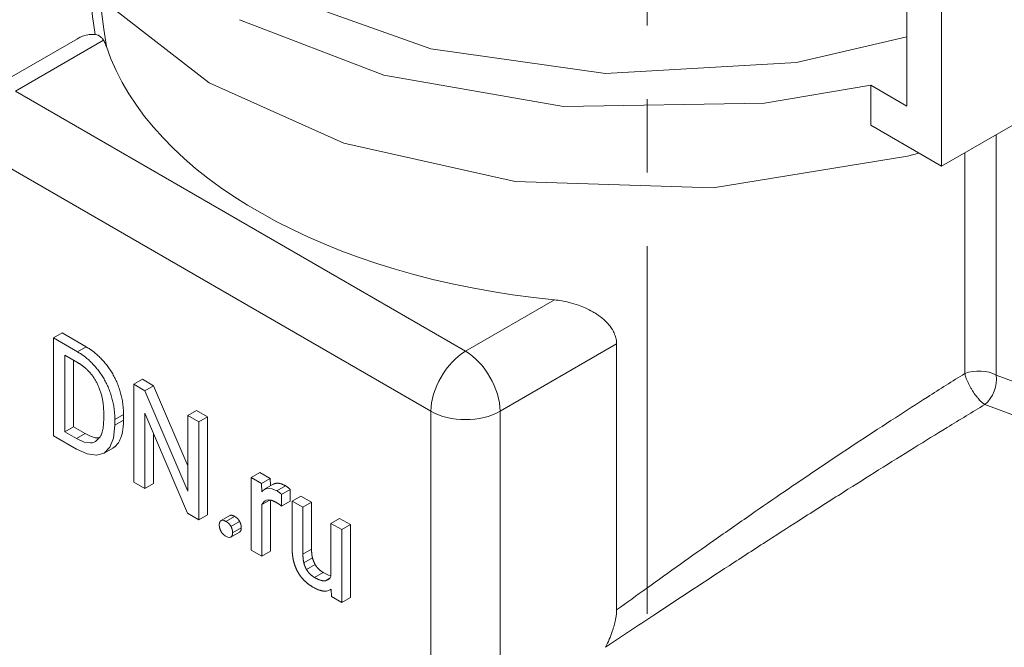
# Model space of a CAD drawing. Header units: millimetres. Extents: x 0 to 594, y 0 to 420.
# Tile 15 of 21: x 489 to 510, y 222 to 234. Entities that reach past the tile are written whole.
import ezdxf

# ---------------------------------------------------------------- set-up
doc = ezdxf.new("R2010")
doc.units = ezdxf.units.MM
doc.linetypes.add('K5LT_AXLED', pattern=[12, 7.5, -1.5, 1.5, -1.5])
doc.linetypes.add('K5LT_THIN', pattern=[0])
doc.layers.add('Системный слой (1)', color=251, linetype='Continuous', true_color=0x6c6c6c)

# ---------------------------------------------------------------- blocks, each defined once
blk = doc.blocks.new('U54')
at = {"layer": 'Системный слой (1)', "color": 7, "linetype": 'K5LT_THIN', "lineweight": 18, "true_color": 0xffffff}
for p, q in [((494.96, 234.79), (497.831, 233.764)), ((505.298, 233.484), (507.555, 234.008)), ((497.831, 233.764), (501.4, 233.26)), ((501.4, 233.26), (505.298, 233.484))]:
    blk.add_line(p, q, dxfattribs=at)
blk = doc.blocks.new('U59')
at = {"layer": 'Системный слой (1)', "color": 7, "linetype": 'K5LT_THIN', "lineweight": 18, "true_color": 0xffffff}
for p, q in [((515.333, 235.45), (513.871, 234.606)), ((511.974, 233.51), (508.262, 231.367))]:
    blk.add_line(p, q, dxfattribs=at)
blk = doc.blocks.new('U76')
at = {"layer": 'Системный слой (1)', "color": 7, "linetype": 'K5LT_THIN', "lineweight": 18, "true_color": 0xffffff}
for p, q in [((493.924, 234.354), (496.87, 233.223)), ((496.87, 233.223), (500.539, 232.587)), ((504.643, 232.653), (506.817, 233.018)), ((500.539, 232.587), (504.643, 232.653))]:
    blk.add_line(p, q, dxfattribs=at)
blk = doc.blocks.new('U102')
at = {"layer": 'Системный слой (1)', "color": 7, "linetype": 'K5LT_THIN', "lineweight": 18, "true_color": 0xffffff}
for p, q in [((495.79, 222.999), (495.773, 222.97)), ((495.695, 222.915), (495.677, 222.91)), ((495.712, 222.921), (495.695, 222.915)), ((495.727, 222.928), (495.712, 222.921)), ((495.752, 222.946), (495.727, 222.928)), ((495.773, 222.97), (495.752, 222.946))]:
    blk.add_line(p, q, dxfattribs=at)
blk = doc.blocks.new('U103')
at = {"layer": 'Системный слой (1)', "color": 7, "linetype": 'K5LT_THIN', "lineweight": 18, "true_color": 0xffffff}
for p, q in [((491.353, 225.821), (491.378, 226.08)), ((491.278, 225.631), (491.353, 225.821)), ((491.159, 225.513), (491.278, 225.631)), ((490.594, 225.595), (490.815, 225.495)), ((490.815, 225.495), (491.005, 225.469)), ((491.005, 225.469), (491.159, 225.513))]:
    blk.add_line(p, q, dxfattribs=at)
blk = doc.blocks.new('U104')
at = {"layer": 'Системный слой (1)', "color": 7, "linetype": 'K5LT_THIN', "lineweight": 18, "true_color": 0xffffff}
for p, q in [((495.69, 223.048), (495.632, 223.078)), ((495.743, 223.026), (495.69, 223.048)), ((495.79, 223.014), (495.743, 223.026))]:
    blk.add_line(p, q, dxfattribs=at)
blk = doc.blocks.new('U107')
at = {"layer": 'Системный слой (1)', "color": 7, "linetype": 'K5LT_THIN', "lineweight": 18, "true_color": 0xffffff}
for p, q in [((494.505, 224.796), (494.437, 224.774)), ((494.588, 224.787), (494.505, 224.796)), ((494.397, 224.743), (494.38, 224.723)), ((494.416, 224.76), (494.397, 224.743)), ((494.437, 224.774), (494.416, 224.76)), ((494.686, 224.744), (494.588, 224.787))]:
    blk.add_line(p, q, dxfattribs=at)
blk = doc.blocks.new('U108')
at = {"layer": 'Системный слой (1)', "color": 7, "linetype": 'K5LT_THIN', "lineweight": 18, "true_color": 0xffffff}
for p, q in [((491.137, 226.025), (491.151, 226.211)), ((491.117, 225.939), (491.137, 226.025)), ((490.594, 225.81), (490.75, 225.739)), ((490.986, 225.75), (491.077, 225.845)), ((491.077, 225.845), (491.09, 225.869)), ((491.09, 225.869), (491.092, 225.874)), ((491.092, 225.874), (491.096, 225.882)), ((491.096, 225.882), (491.103, 225.9)), ((491.103, 225.9), (491.117, 225.939)), ((490.75, 225.739), (490.881, 225.72)), ((490.881, 225.72), (490.904, 225.722)), ((490.904, 225.722), (490.907, 225.723)), ((490.907, 225.723), (490.914, 225.724)), ((490.914, 225.724), (490.927, 225.727)), ((490.927, 225.727), (490.953, 225.735)), ((490.953, 225.735), (490.986, 225.75))]:
    blk.add_line(p, q, dxfattribs=at)
blk = doc.blocks.new('U109')
at = {"layer": 'Системный слой (1)', "color": 7, "linetype": 'K5LT_THIN', "lineweight": 18, "true_color": 0xffffff}
for p, q in [((490.771, 225.912), (490.88, 225.858)), ((490.88, 225.858), (490.977, 225.828)), ((490.977, 225.828), (491.062, 225.822))]:
    blk.add_line(p, q, dxfattribs=at)
blk = doc.blocks.new('U110')
at = {"layer": 'Системный слой (1)', "color": 7, "linetype": 'K5LT_THIN', "lineweight": 18, "true_color": 0xffffff}
for p, q in [((493.647, 223.816), (493.687, 223.797)), ((493.687, 223.797), (493.72, 223.792)), ((493.72, 223.792), (493.746, 223.799)), ((493.746, 223.799), (493.747, 223.8)), ((493.747, 223.8), (493.748, 223.8)), ((493.748, 223.8), (493.749, 223.801))]:
    blk.add_line(p, q, dxfattribs=at)
blk = doc.blocks.new('U112')
at = {"layer": 'Системный слой (1)', "color": 7, "linetype": 'K5LT_THIN', "lineweight": 18, "true_color": 0xffffff}
for p, q in [((495.655, 222.697), (495.699, 222.699)), ((495.699, 222.699), (495.739, 222.707)), ((495.739, 222.707), (495.774, 222.723)), ((495.774, 222.723), (495.782, 222.728)), ((495.782, 222.728), (495.789, 222.733)), ((495.789, 222.733), (495.796, 222.738))]:
    blk.add_line(p, q, dxfattribs=at)
blk = doc.blocks.new('U116')
at = {"layer": 'Системный слой (1)', "color": 7, "linetype": 'K5LT_THIN', "lineweight": 18, "true_color": 0xffffff}
for p, q in [((494.382, 224.462), (494.4, 224.494)), ((494.4, 224.494), (494.422, 224.52)), ((494.422, 224.52), (494.448, 224.539)), ((494.448, 224.539), (494.475, 224.551)), ((494.475, 224.551), (494.506, 224.557)), ((494.506, 224.557), (494.541, 224.556))]:
    blk.add_line(p, q, dxfattribs=at)
blk = doc.blocks.new('U120')
at = {"layer": 'Системный слой (1)', "color": 7, "linetype": 'K5LT_THIN', "lineweight": 18, "true_color": 0xffffff}
for p, q in [((493.547, 224.135), (493.546, 224.134)), ((493.548, 224.136), (493.547, 224.135)), ((493.55, 224.136), (493.548, 224.136)), ((493.576, 224.144), (493.55, 224.136)), ((493.609, 224.138), (493.576, 224.144)), ((493.647, 224.12), (493.609, 224.138))]:
    blk.add_line(p, q, dxfattribs=at)
blk = doc.blocks.new('U136')
at = {"layer": 'Системный слой (1)', "color": 7, "linetype": 'K5LT_THIN', "lineweight": 18, "true_color": 0xffffff}
for p, q in [((489.752, 238.103), (490.149, 236.297)), ((490.149, 236.297), (491.334, 234.588)), ((491.334, 234.588), (493.302, 233.065)), ((493.302, 233.065), (496.052, 231.836)), ((496.052, 231.836), (499.552, 231.057)), ((507.564, 231.571), (507.797, 231.635)), ((503.598, 230.928), (507.564, 231.571)), ((499.552, 231.057), (503.598, 230.928))]:
    blk.add_line(p, q, dxfattribs=at)
blk = doc.blocks.new('U196')
at = {"layer": 'Системный слой (1)', "color": 7, "linetype": 'K5LT_THIN', "lineweight": 18, "true_color": 0xffffff}
for p, q in [((491.067, 234.881), (491.105, 234.523)), ((491.105, 234.523), (491.152, 234.165)), ((491.152, 234.165), (491.207, 233.807))]:
    blk.add_line(p, q, dxfattribs=at)
blk = doc.blocks.new('U198')
at = {"layer": 'Системный слой (1)', "color": 7, "linetype": 'K5LT_THIN', "lineweight": 18, "true_color": 0xffffff}
for p, q in [((490.842, 235.155), (490.878, 234.789)), ((490.878, 234.789), (490.923, 234.421)), ((490.923, 234.421), (490.978, 234.053))]:
    blk.add_line(p, q, dxfattribs=at)

msp = doc.modelspace()

# ---------------------------------------------------------------- linework, layer by layer
at = {"layer": 'Системный слой (1)', "color": 30, "linetype": 'K5LT_AXLED', "lineweight": 18, "true_color": 0xff8000}
msp.add_line((502.2516, 241.7362), (502.2516, 189.5629), dxfattribs=at)
at = {"layer": 'Системный слой (1)', "color": 7, "linetype": 'K5LT_THIN', "lineweight": 18, "true_color": 0xffffff}
for p, q in [((508.262, 231.3671), (508.262, 236.3969)), ((507.5549, 235.4496), (507.5549, 232.5919)), ((490.6124, 233.9669), (488.8469, 232.9476)), ((491.146, 233.9368), (489.3469, 232.898)), ((498.5393, 227.5908), (489.3469, 232.898)), ((506.817, 232.2014), (506.817, 233.0179)), ((507.5549, 232.5919), (506.817, 233.0179)), ((506.817, 232.2014), (508.262, 231.3671)), ((509.3782, 227.1041), (509.3782, 232.0116)), ((497.8322, 226.3661), (488.6398, 231.6733)), ((508.7364, 227.1358), (508.7364, 231.641)), ((500.355, 228.6391), (498.5393, 227.5908)), ((490.303, 227.9638), (490.1262, 227.8617)), ((490.6155, 227.5792), (490.1262, 227.8617)), ((490.1262, 227.8617), (490.1262, 225.8651)), ((490.7922, 227.6813), (490.303, 227.9638)), ((490.7922, 227.6813), (490.6155, 227.5792)), ((501.6256, 227.7397), (499.2464, 226.3661)), ((501.6256, 222.3139), (501.6256, 227.7397)), ((490.6155, 227.3626), (490.3554, 227.5127)), ((490.3554, 227.5127), (490.3554, 225.9481)), ((490.5322, 227.4107), (490.5322, 226.0501)), ((491.94, 227.0187), (491.7632, 226.9166)), ((492.1692, 226.8863), (491.94, 227.0187)), ((509.3782, 227.1041), (517.9541, 223.8989)), ((491.9924, 226.7843), (491.7632, 226.9166)), ((491.7632, 226.9166), (491.7632, 224.92)), ((492.1692, 226.8863), (491.9924, 226.7843)), ((492.8665, 225.252), (492.1692, 226.8863)), ((492.8665, 224.7356), (491.9924, 226.7843)), ((509.1453, 226.5036), (517.2312, 223.4815)), ((491.1511, 226.2114), (491.1511, 226.3334)), ((491.5547, 226.3018), (491.3779, 226.1997)), ((491.5547, 226.1825), (491.5547, 226.3018)), ((491.9924, 226.3276), (492.8629, 224.2851)), ((491.9924, 224.7877), (491.9924, 226.3276)), ((493.0432, 226.3817), (492.8665, 226.2796)), ((493.0933, 226.1487), (492.8665, 226.2796)), ((492.8665, 226.2796), (492.8665, 224.7356)), ((493.2701, 226.2507), (493.0432, 226.3817)), ((493.2701, 226.2507), (493.0933, 226.1487)), ((493.2701, 224.2541), (493.2701, 226.2507)), ((497.8322, 205.5454), (497.8322, 226.3661)), ((499.2464, 205.5454), (499.2464, 226.3661)), ((490.5322, 226.0501), (490.3554, 225.9481)), ((490.5322, 226.0501), (490.7709, 225.9123)), ((491.3779, 226.0804), (491.3779, 226.1997)), ((491.5547, 226.1825), (491.3779, 226.0804)), ((493.0933, 224.1521), (493.0933, 226.1487)), ((490.1262, 225.8651), (490.5941, 225.595)), ((490.3554, 225.9481), (490.5941, 225.8103)), ((490.7709, 225.9123), (490.5941, 225.8103)), ((492.1692, 224.8897), (492.1692, 225.9128)), ((490.9856, 225.7501), (490.9856, 225.7501)), ((491.3359, 225.6152), (491.1592, 225.5131)), ((494.3389, 225.1208), (494.1621, 225.0187)), ((494.3759, 224.8953), (494.1621, 225.0187)), ((494.1621, 225.0187), (494.1621, 223.535)), ((494.5526, 224.9974), (494.3389, 225.1208)), ((494.5526, 224.9974), (494.3759, 224.8953)), ((494.5565, 224.8434), (494.5526, 224.9974)), ((491.7632, 224.92), (491.9924, 224.7877)), ((492.1692, 224.8897), (491.9924, 224.7877)), ((494.3802, 224.7232), (494.3759, 224.8953)), ((494.6134, 224.8763), (494.4366, 224.7742)), ((494.8626, 224.8458), (494.6858, 224.7438)), ((494.782, 224.4332), (494.7832, 224.6684)), ((494.96, 224.7704), (494.7832, 224.6684)), ((494.9588, 224.5352), (494.96, 224.7704)), ((495.176, 224.6375), (494.9993, 224.5354)), ((495.3957, 224.5106), (495.176, 224.6375)), ((494.5436, 224.5556), (494.3818, 224.4622)), ((494.3818, 223.4081), (494.3818, 224.4622)), ((494.5586, 223.5102), (494.5586, 224.5533)), ((494.9588, 224.5352), (494.782, 224.4332)), ((494.9993, 224.5354), (494.9993, 223.5782)), ((495.219, 224.4086), (494.9993, 224.5354)), ((495.3957, 224.5106), (495.219, 224.4086)), ((495.219, 223.4487), (495.219, 224.4086)), ((495.3957, 223.5507), (495.3957, 224.5106)), ((492.8629, 224.2851), (493.0933, 224.1521)), ((493.2701, 224.2541), (493.0933, 224.1521)), ((493.7263, 224.2385), (493.5495, 224.1365)), ((493.8242, 224.2222), (493.6474, 224.1201)), ((493.9257, 224.119), (493.749, 224.0169)), ((495.967, 224.1808), (495.7902, 224.0788)), ((495.7902, 224.0788), (495.7902, 222.9992)), ((496.0111, 223.9512), (495.7902, 224.0788)), ((496.1878, 224.0533), (495.967, 224.1808)), ((496.1878, 224.0533), (496.0111, 223.9512)), ((496.1878, 222.5696), (496.1878, 224.0533)), ((493.9227, 223.9011), (493.7459, 223.799)), ((493.9257, 223.903), (493.749, 223.8009)), ((493.9608, 223.9897), (493.784, 223.8877)), ((496.0111, 222.4675), (496.0111, 223.9512)), ((494.1621, 223.535), (494.3818, 223.4081)), ((494.5586, 223.5102), (494.3818, 223.4081)), ((495.3957, 223.5507), (495.219, 223.4487)), ((495.4153, 223.3742), (495.2386, 223.2721)), ((495.4688, 223.2405), (495.292, 223.1384)), ((495.6321, 223.0783), (495.4553, 222.9762)), ((495.7663, 222.9618), (495.6774, 222.9104)), ((495.7964, 222.736), (495.7741, 222.7232)), ((495.7963, 222.7383), (495.8009, 222.5888)), ((495.8009, 222.5888), (496.0111, 222.4675)), ((496.1878, 222.5696), (496.0111, 222.4675))]:
    msp.add_line(p, q, dxfattribs=at)
for centre, major_axis, ratio, start_param, end_param in [((502.2516, 235.0414), (-11.25, 0), 0.5773503, 0.1912452, 1.4014016), ((498.5393, 226.7743), (-0.5, -0.866), 0.5773503, 3.9269908, 5.4977871), ((498.5393, 226.7743), (0.5, -0.866), 0.5773503, 0.7853982, 2.3561945), ((509.0247, 226.9), (-0.5, 0), 0.5773503, 3.9269908, 5.3267416), ((509.0247, 226.9), (0.175, 0.4684), 0.6688348, 3.9941469, 5.3938976), ((498.5393, 226.7743), (1, 0), 0.5773503, 3.9269908, 5.4977871)]:
    msp.add_ellipse(centre, major_axis=major_axis, ratio=ratio, start_param=start_param, end_param=end_param, dxfattribs=at)
for points, degree, knots in [([(490.6124, 233.9669), (490.6387, 233.9821), (490.6983, 234.0121), (490.8002, 234.0466), (490.8964, 234.0591), (490.9574, 234.0556), (490.978, 234.053)], 3, [0, 0, 0, 0, 1.5645265, 3.4871863, 5.7999515, 7, 7, 7, 7]), ([(491.146, 233.9368), (491.1349, 233.9552), (491.1142, 233.9833), (491.0813, 234.0128), (491.0562, 234.0286), (491.0246, 234.0435), (490.9991, 234.0504), (490.978, 234.053)], 3, [0, 0, 0, 0, 2.4813938, 4.0655352, 5.2325336, 5.9103747, 8, 8, 8, 8]), ([(491.146, 233.9368), (491.1618, 233.9108), (491.1841, 233.8677), (491.201, 233.8238), (491.2067, 233.8067)], 3, [0, 0, 0, 0, 3.0613529, 5, 5, 5, 5]), ([(500.355, 228.6391), (500.4548, 228.6293), (500.6218, 228.6002), (500.8316, 228.5371), (500.994, 228.4724), (501.1179, 228.4101), (501.2466, 228.3315), (501.3399, 228.261), (501.4381, 228.1681), (501.4958, 228.0995), (501.54, 228.0314), (501.5641, 227.9882), (501.586, 227.9405), (501.6093, 227.8749), (501.623, 227.8071), (501.6256, 227.7568), (501.6256, 227.7397)], 3, [0, 0, 0, 0, 2.8884512, 4.8091647, 6.2319052, 7.9004517, 8.8304234, 10.6748339, 11.4102318, 12.9996659, 13.5006432, 14.0487909, 14.6258259, 15.251242, 16.403893, 17, 17, 17, 17]), ([(508.7364, 227.1358), (508.4862, 226.981), (508.0161, 226.686), (507.2961, 226.2241), (506.5917, 225.7635), (505.8314, 225.2577), (505.0901, 224.756), (504.3357, 224.2376), (503.6284, 223.7448), (502.9188, 223.2439), (502.2574, 222.7713), (501.829, 222.4617), (501.6256, 222.3139)], 3, [0, 0, 0, 0, 1.3763967, 2.5405141, 3.8187338, 5.0871331, 6.5532598, 7.7707362, 9.1724878, 10.4583396, 11.7774853, 13, 13, 13, 13]), ([(509.1453, 226.5036), (509.1282, 226.515), (509.0932, 226.5419), (509.0456, 226.5875), (509.0035, 226.6338), (508.9541, 226.6938), (508.905, 226.7632), (508.8601, 226.8368), (508.8288, 226.8936), (508.8003, 226.9518), (508.7763, 227.0079), (508.7533, 227.0708), (508.7417, 227.112), (508.7364, 227.1358)], 3, [0, 0, 0, 0, 1.5302201, 3.0116667, 3.9275548, 4.9786975, 7.0804851, 8.1368559, 9.2017693, 10.2811489, 11.4056508, 12.4078199, 14, 14, 14, 14]), ([(509.1453, 226.5036), (508.8921, 226.3511), (508.4142, 226.0607), (507.6861, 225.6122), (506.9789, 225.1714), (506.216, 224.6909), (505.4636, 224.2119), (504.6822, 223.7097), (503.9433, 223.2307), (503.1628, 222.7203), (502.3173, 222.1628), (501.7234, 221.7674), (501.4006, 221.5514)], 3, [0, 0, 0, 0, 1.2843291, 2.3784281, 3.5461095, 4.6986924, 6.0610052, 7.205607, 8.5519527, 9.7707539, 11.2099286, 13, 13, 13, 13]), ([(491.3359, 225.6152), (491.3393, 225.6172), (491.4454, 225.682), (491.5547, 225.9658), (491.5547, 226.1825)], 2, [1.9673397, 1.9673397, 1.9673397, 2, 3, 4, 4, 4]), ([(494.8626, 224.8458), (494.7581, 224.9062), (494.6446, 224.8943), (494.6134, 224.8763)], 2, [0, 0, 0, 1.4876313, 2.2387357, 2.2387357, 2.2387357]), ([(501.4006, 221.5514), (501.4272, 221.6049), (501.4767, 221.713), (501.5265, 221.8435), (501.5635, 221.9572), (501.5867, 222.0406), (501.6057, 222.1262), (501.6182, 222.2002), (501.6245, 222.2629), (501.6256, 222.301), (501.6256, 222.3139)], 3, [0, 0, 0, 0, 2.3258355, 4.6334279, 5.5370143, 7.1481246, 8.1784195, 9.2310903, 10.3916404, 11, 11, 11, 11])]:
    msp.add_open_spline(points, degree=degree, knots=knots, dxfattribs=at)
for points in [[(491.5547, 226.3018), (491.5547, 226.5184), (491.4454, 226.9285), (491.2423, 227.2912), (490.9621, 227.5833), (490.7922, 227.6813)], [(491.3779, 226.1997), (491.3779, 226.4164), (491.2686, 226.8264), (491.0656, 227.1891), (490.7853, 227.4812), (490.6155, 227.5792)], [(491.1511, 226.3334), (491.1511, 226.5048), (491.0798, 226.8134), (490.942, 227.078), (490.7437, 227.2885), (490.6155, 227.3626)], [(494.96, 224.7704), (494.9481, 224.7841), (494.8864, 224.8321), (494.8626, 224.8458)], [(494.7832, 224.6684), (494.7713, 224.6821), (494.7096, 224.7301), (494.6858, 224.7438)], [(494.5409, 224.5559), (494.5991, 224.5497), (494.6751, 224.5059)], [(494.6751, 224.5059), (494.706, 224.488), (494.7547, 224.4558), (494.782, 224.4332)], [(493.8242, 224.2222), (493.7611, 224.2586), (493.7263, 224.2385)], [(493.9257, 224.119), (493.8907, 224.1838), (493.8242, 224.2222)], [(493.5459, 224.1342), (493.5109, 224.1098), (493.5109, 224.0454)], [(493.5109, 224.0454), (493.5109, 223.9823), (493.5459, 223.9182)], [(493.749, 224.0169), (493.7139, 224.0817), (493.6474, 224.1201)], [(493.784, 223.8877), (493.784, 223.9521), (493.749, 224.0169)], [(493.9608, 223.9897), (493.9608, 224.0542), (493.9257, 224.119)], [(493.5459, 223.9182), (493.5809, 223.8541), (493.6474, 223.8157)], [(493.749, 223.8009), (493.784, 223.8246), (493.784, 223.8877)], [(493.9227, 223.9011), (493.9243, 223.902), (493.9257, 223.903)], [(493.9257, 223.903), (493.9608, 223.9266), (493.9608, 223.9897)], [(494.9993, 223.5782), (494.9993, 223.4301), (495.0295, 223.3071)], [(495.2386, 223.2721), (495.219, 223.3485), (495.219, 223.4487)], [(495.4153, 223.3742), (495.3957, 223.4506), (495.3957, 223.5507)], [(495.0295, 223.3071), (495.0598, 223.184), (495.1156, 223.0859)], [(495.292, 223.1384), (495.2581, 223.1956), (495.2386, 223.2721)], [(495.4688, 223.2405), (495.4349, 223.2977), (495.4153, 223.3742)], [(495.6321, 223.0783), (495.5869, 223.1043), (495.5026, 223.1832), (495.4688, 223.2405)], [(495.1156, 223.0859), (495.1715, 222.9879), (495.2492, 222.9114)], [(495.4553, 222.9762), (495.4102, 223.0023), (495.3258, 223.0811), (495.292, 223.1384)], [(495.2492, 222.9114), (495.327, 222.835), (495.4208, 222.7808)], [(495.6774, 222.9104), (495.5954, 222.8953), (495.4553, 222.9762)], [(495.4208, 222.7808), (495.5586, 222.7013), (495.6548, 222.6972)]]:
    msp.add_open_spline(points, degree=2, dxfattribs=at)

# ---------------------------------------------------------------- block references
at = {"layer": 'Системный слой (1)'}
for name in ['U136', 'U59', 'U198', 'U196', 'U54', 'U76', 'U108', 'U103', 'U109', 'U107', 'U116', 'U120', 'U110', 'U104', 'U102', 'U112']:
    msp.add_blockref(name, (0, 0), dxfattribs=at)

doc.saveas('drawing.dxf')
